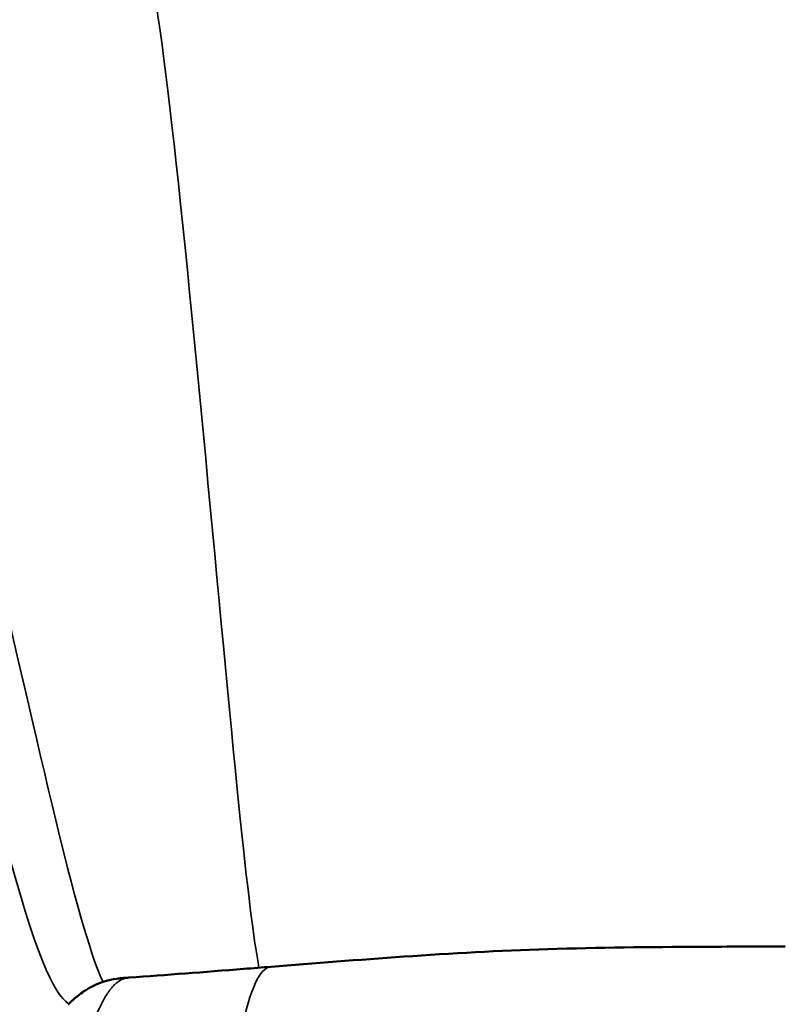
# Model space of a CAD drawing. Header units: millimetres. Extents: x -578 to 1907, y 2499 to 4482.
# Tile 12 of 41: x -3 to 254, y 2925 to 3257. Entities that reach past the tile are written whole.
import ezdxf

# ---------------------------------------------------------------- set-up
doc = ezdxf.new("R2010")
doc.units = ezdxf.units.MM
doc.layers.add('Visible (ANSI)', color=7, linetype='Continuous', lineweight=50)
doc.layers.add('Visible Narrow (ANSI)', color=7, linetype='Continuous', lineweight=35)
doc.styles.get("Standard").update_dxf_attribs({"font": 'tahoma.ttf'})
doc.dimstyles.get("Standard").update_dxf_attribs({"dimtxt": 25, "dimasz": 0.18, "dimexe": 0.18, "dimexo": 0.0625, "dimgap": 0.09, "dimtad": 0, "dimtih": 1, "dimtoh": 1, "dimzin": 0, "dimdsep": 46, "dimtxsty": 'Standard', "dimcen": 0.09, "dimadec": 0, "dimazin": 0, "dimtfac": 1, "dimtofl": 0, "dimtmove": 0, "dimatfit": 3, "dimfxl": 1, "dimtolj": 1, "dimtzin": 0, "dimarcsym": 0})

# ---------------------------------------------------------------- blocks, each defined once
blk = doc.blocks.new('*D9')
at = {"color": 0, "lineweight": -2, "transparency": 16777216}
for p, q in [((-271.39, 2563.39), (-271.39, 3444.12)), ((780.12, 2563.39), (780.12, 3444.12)), ((-271.21, 3443.94), (120.55, 3443.94)), ((779.94, 3443.94), (388.19, 3443.94))]:
    blk.add_line(p, q, dxfattribs=at)
at = {"color": 0, "transparency": 16777216}
for points in [[(-271.21, 3443.97), (-271.21, 3443.91), (-271.39, 3443.94)], [(779.94, 3443.97), (779.94, 3443.91), (780.12, 3443.94)]]:
    blk.add_solid(points, dxfattribs=at)
at = {"layer": 'Defpoints', "color": 0, "transparency": 16777216}
for p in [(780.12, 3443.94), (-271.39, 2563.33), (780.12, 2563.33)]:
    blk.add_point(p, dxfattribs=at)
at = {"color": 0, "transparency": 16777216, "insert": (254.37, 3443.94), "char_height": 25, "attachment_point": 5}
blk.add_mtext('\\A1;1051.51mm [41{\\H1x;\\S1/4;}]', dxfattribs=at)
blk = doc.blocks.new('*D10')
at = {"color": 0, "lineweight": -2, "transparency": 16777216}
for p, q in [((254.3, 3332.44), (-451.8, 3332.68)), ((-451.62, 3332.5), (-451.75, 2949.06)), ((-451.91, 2499.48), (-451.78, 2882.92)), ((254.02, 2499.06), (-452.09, 2499.3))]:
    blk.add_line(p, q, dxfattribs=at)
at = {"color": 0, "transparency": 16777216}
for points in [[(-451.65, 3332.5), (-451.59, 3332.5), (-451.62, 3332.68)], [(-451.94, 2499.48), (-451.88, 2499.48), (-451.91, 2499.3)]]:
    blk.add_solid(points, dxfattribs=at)
at = {"layer": 'Defpoints', "color": 0, "transparency": 16777216}
for p in [(254.37, 3332.44), (-451.91, 2499.3), (254.08, 2499.06)]:
    blk.add_point(p, dxfattribs=at)
at = {"color": 0, "transparency": 16777216, "insert": (-451.77, 2915.99), "char_height": 25, "attachment_point": 5}
blk.add_mtext('\\A1;833.38mm [32{\\H1x;\\S3/4;}]', dxfattribs=at)

msp = doc.modelspace()

# ---------------------------------------------------------------- linework, layer by layer
at = {"layer": 'Visible (ANSI)'}
for points, knots in [([(81.222, 2937.443), (95.697, 2938.59), (110.693, 2939.791), (141.82, 2941.958), (158.097, 2942.866), (191.516, 2943.913), (208.722, 2944.093), (235.396, 2944.224), (244.881, 2944.238), (254.365, 2944.238)], [0, 0, 0, 0, 4.6895989, 4.6895989, 9.5925584, 9.5925584, 14.7502526, 14.7502526, 17.595622, 17.595622, 17.595622, 17.595622]), ([(33.513, 2933.806), (45.7, 2934.667), (58.661, 2935.663), (75.076, 2936.956), (78.138, 2937.198), (81.222, 2937.443)], [0, 0, 0, 0, 4.398537, 4.398537, 5.3976108, 5.3976108, 5.3976108, 5.3976108]), ([(12.912, 2924.786), (12.971, 2924.84), (13.036, 2924.902), (13.169, 2925.025), (13.232, 2925.084), (13.338, 2925.183), (13.377, 2925.219), (13.475, 2925.31), (13.537, 2925.368), (13.65, 2925.473), (13.703, 2925.522), (13.815, 2925.626), (13.874, 2925.68), (14.01, 2925.805), (14.085, 2925.873), (14.274, 2926.046), (14.38, 2926.142), (14.676, 2926.409), (14.846, 2926.559), (15.375, 2927.023), (15.686, 2927.286), (16.811, 2928.211), (17.479, 2928.705), (20.313, 2930.622), (22.724, 2931.791), (26.472, 2932.878), (27.734, 2933.165), (29.801, 2933.465), (30.3, 2933.528), (31.081, 2933.61), (31.312, 2933.632), (31.734, 2933.67), (31.901, 2933.684), (32.254, 2933.713), (32.44, 2933.727), (32.734, 2933.749), (32.824, 2933.755), (33.016, 2933.769), (33.121, 2933.777), (33.272, 2933.787), (33.323, 2933.791), (33.372, 2933.795)], [0, 0, 0, 0, 0.0441968, 0.0441968, 0.0760316, 0.0760316, 0.0929922, 0.0929922, 0.117475, 0.117475, 0.1396644, 0.1396644, 0.1668353, 0.1668353, 0.2071249, 0.2071249, 0.2763855, 0.2763855, 0.4144907, 0.4144907, 0.7384991, 0.7384991, 1.65639, 1.65639, 4.401714, 4.401714, 5.6322287, 5.6322287, 6.0022664, 6.0022664, 6.1412137, 6.1412137, 6.2196239, 6.2196239, 6.2866395, 6.2866395, 6.3136707, 6.3136707, 6.3445857, 6.3445857, 6.3611517, 6.3611517, 6.3611517, 6.3611517])]:
    msp.add_open_spline(points, degree=3, knots=knots, dxfattribs=at)
at = {"layer": 'Visible Narrow (ANSI)'}
msp.add_line((26.417, 2928.908), (26.417, 2928.908), dxfattribs=at)
for points, knots in [([(13.854, 3312.275), (18.669, 3313.302), (23.539, 3311.932), (27.682, 3308.353), (34.811, 3302.194), (39.788, 3289.492), (47.139, 3226.962), (54.49, 3164.432), (64.213, 3052.073), (70.249, 2992.836), (73.325, 2962.658), (75.442, 2946.266), (77.125, 2937.118)], [0.23034712, 0.23034712, 0.23034712, 0.23034712, 0.3342226, 0.3342226, 0.3342226, 0.51297787, 0.51297787, 0.51297787, 0.69173315, 0.69173315, 0.69173315, 0.78280126, 0.78280126, 0.78280126, 0.78280126]), ([(-137.326, 3256.582), (-134.023, 3258.733), (-115.699, 3268.504), (-76.69, 3267.834), (-47.21, 3239.487), (8.441, 2981.34), (21.01, 2940.076), (24.612, 2932.328)], [-5.2266168, -5.2266168, -5.2266168, -5.2266168, -5, -4, -3, -2, -1.4095971, -1.4095971, -1.4095971, -1.4095971]), ([(25.366, 2562.626), (35.39, 2642.22), (55.637, 2802.935), (70.108, 2926.565), (78.263, 2937.208), (81.222, 2937.443)], [-3.4653688, -3.4653688, -3.4653688, -3.4653688, -2.5, -1.5, -0.8308815, -0.8308815, -0.8308815, -0.8308815]), ([(33.513, 2933.805), (33.508, 2933.804), (33.502, 2933.804), (33.496, 2933.803), (33.354, 2933.793), (33.21, 2933.778), (33.064, 2933.758), (32.991, 2933.749), (32.917, 2933.738), (32.843, 2933.726), (32.807, 2933.72), (32.769, 2933.713), (32.732, 2933.707), (32.714, 2933.703), (32.695, 2933.7), (32.676, 2933.696), (32.667, 2933.695), (32.658, 2933.693), (32.648, 2933.691), (32.64, 2933.689), (32.631, 2933.688), (32.622, 2933.686), (32.622, 2933.686), (32.621, 2933.686), (32.62, 2933.686), (32.586, 2933.679), (32.551, 2933.672), (32.516, 2933.665), (32.092, 2933.575), (31.662, 2933.445), (31.226, 2933.262), (30.755, 2933.064), (30.276, 2932.803), (29.79, 2932.464), (29.429, 2932.212), (29.063, 2931.918), (28.692, 2931.576), (28.564, 2931.458), (28.435, 2931.334), (28.306, 2931.204), (28.054, 2930.951), (27.8, 2930.675), (27.543, 2930.374), (27.415, 2930.223), (27.286, 2930.067), (27.156, 2929.903), (27.092, 2929.822), (27.027, 2929.738), (26.961, 2929.653), (26.929, 2929.611), (26.896, 2929.568), (26.864, 2929.524), (26.847, 2929.503), (26.831, 2929.481), (26.815, 2929.459), (26.799, 2929.438), (26.782, 2929.416), (26.766, 2929.394), (26.764, 2929.391), (26.761, 2929.387), (26.758, 2929.383), (26.735, 2929.352), (26.713, 2929.322), (26.69, 2929.291), (25.977, 2928.317), (25.281, 2927.187), (24.603, 2925.917), (24.432, 2925.597), (24.262, 2925.269), (24.093, 2924.933), (23.61, 2923.969), (23.137, 2922.94), (22.674, 2921.852), (22.137, 2920.59), (21.615, 2919.25), (21.108, 2917.854), (20.745, 2916.853), (20.39, 2915.823), (20.044, 2914.772), (19.736, 2913.837), (19.435, 2912.884), (19.139, 2911.914), (19.052, 2911.626), (18.965, 2911.338), (18.878, 2911.049)], [0.46811311, 0.46811311, 0.46811311, 0.46811311, 0.46875, 0.46875, 0.46875, 0.484375, 0.484375, 0.484375, 0.4921875, 0.4921875, 0.4921875, 0.49609375, 0.49609375, 0.49609375, 0.49804688, 0.49804688, 0.49804688, 0.49902344, 0.49902344, 0.49902344, 0.49993896, 0.49993896, 0.49993896, 0.5, 0.5, 0.5, 0.50472319, 0.50472319, 0.50472319, 0.5625, 0.5625, 0.5625, 0.625, 0.625, 0.625, 0.67145662, 0.67145662, 0.67145662, 0.6875, 0.6875, 0.6875, 0.71875, 0.71875, 0.71875, 0.734375, 0.734375, 0.734375, 0.7421875, 0.7421875, 0.7421875, 0.74609375, 0.74609375, 0.74609375, 0.74804687, 0.74804687, 0.74804687, 0.74996948, 0.74996948, 0.74996948, 0.75022008, 0.75022008, 0.75022008, 0.75212528, 0.75212528, 0.75212528, 0.8125, 0.8125, 0.8125, 0.82771755, 0.82771755, 0.82771755, 0.87132615, 0.87132615, 0.87132615, 0.92190306, 0.92190306, 0.92190306, 0.95814832, 0.95814832, 0.95814832, 0.99042216, 0.99042216, 0.99042216, 1, 1, 1, 1])]:
    msp.add_open_spline(points, degree=3, knots=knots, dxfattribs=at)
msp.add_open_spline([(-8.788, 2981.566), (1.966, 2940.933), (7.771, 2928.823), (13.039, 2924.905)], degree=3, dxfattribs=at)

# ---------------------------------------------------------------- dimensions: what is measured, and where the dimension line sits
for p1, p2, distance, picture, middle in [((-271.3915, 2563.3294), (780.1233, 2563.329), 880.6117, '*D9', (254.3659, 3443.9407)), ((254.365, 3332.439), (254.08, 2499.059), -705.988, '*D10', (-451.765, 2915.991))]:
    dim = msp.add_aligned_dim(p1=p1, p2=p2, distance=distance, dimstyle='Standard', override={"dimpost": 'mm'})
    dim.commit()
    dim.dimension.update_dxf_attribs({"geometry": picture, "text_midpoint": middle})

doc.saveas('drawing.dxf')
